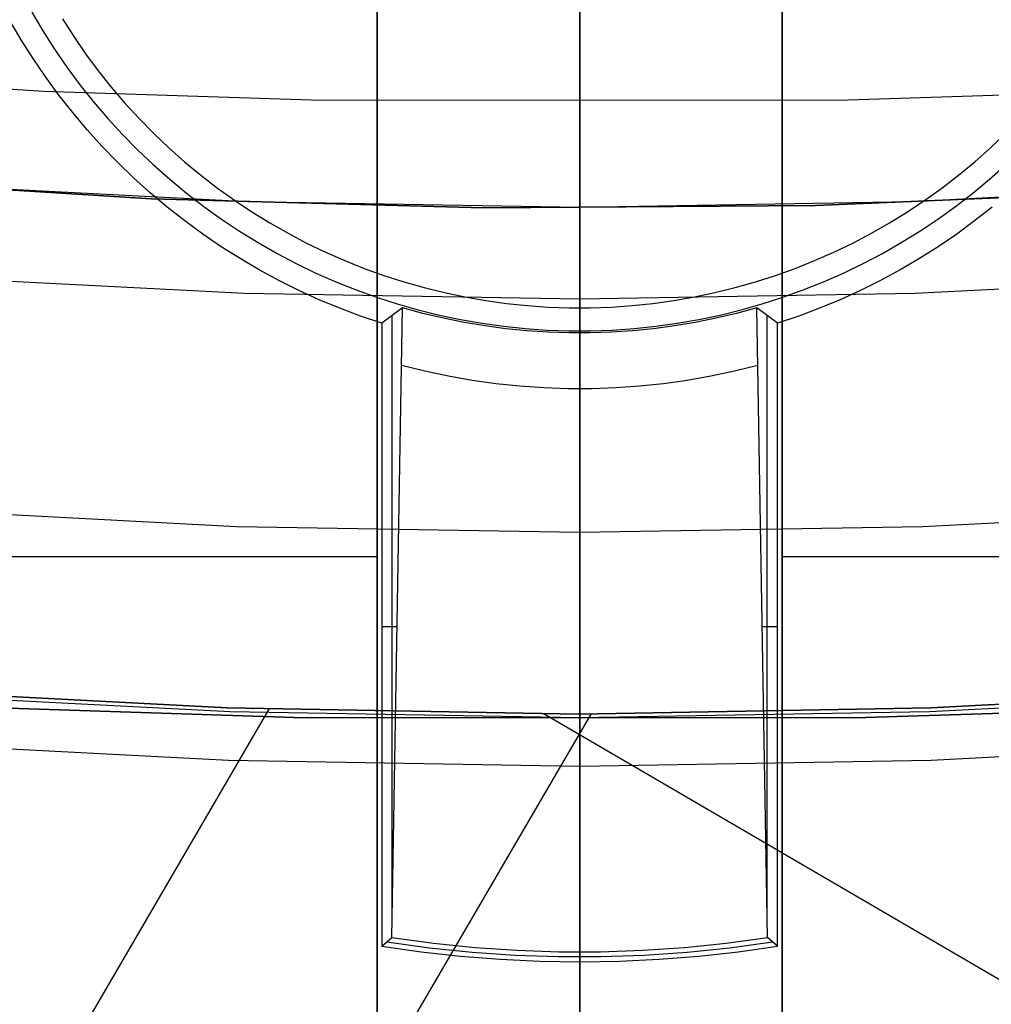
# Model space of a CAD drawing. Header units: millimetres. Extents: x 9001 to 10165, y -167 to 850.
# Tile 76 of 216: x 9579.01 to 9583.8, y 431.42 to 436.28. Entities that reach past the tile are written whole.
import ezdxf

# ---------------------------------------------------------------- set-up
doc = ezdxf.new("R2010")
doc.units = ezdxf.units.MM
for name, color, linetype in [('1', 7, 'Continuous'), ('COLOR EXT', 7, 'Continuous'), ('luz', 7, 'Continuous'), ('PLASTICO NEGRO', 7, 'Continuous')]:
    doc.layers.add(name, color=color, linetype=linetype)

msp = doc.modelspace()

# ---------------------------------------------------------------- linework, layer by layer
at = {"layer": '1', "color": 250, "true_color": 0x111111}
for p, q in [((9581.7702, 465.6803, 228.5255), (9581.7702, 435.3505, 228.5255)), ((9581.7702, 455.6956, 45.7922), (9581.7702, 414.854, 45.7922)), ((9581.7702, 435.9461, 227.0529), (9581.7702, 437.0625, 226.4846)), ((9581.7702, 436.8589, 89.1312), (9581.7702, 435.8786, 89.1312)), ((9579.1226, 435.9228, 89.1312), (9577.8039, 436.0062, 89.1312)), ((9580.445, 435.8801, 89.1312), (9579.1226, 435.9228, 89.1312)), ((9581.7702, 434.8501, 227.6597), (9581.7702, 435.9461, 227.0529)), ((9584.4179, 435.9228, 89.1312), (9583.0955, 435.8801, 89.1312)), ((9581.7702, 435.8786, 89.1312), (9580.445, 435.8801, 89.1312)), ((9583.0955, 435.8801, 89.1312), (9581.7702, 435.8786, 89.1312)), ((9581.7702, 435.8786, 89.1312), (9581.7702, 435.7746, 89.1295)), ((9581.7702, 435.7746, 89.1295), (9581.7702, 435.6707, 89.1241)), ((9581.7702, 435.6707, 89.1241), (9581.7702, 435.567, 89.1153)), ((9581.7702, 435.567, 89.1153), (9581.7702, 435.4638, 89.1029)), ((9580.1309, 435.3788, 228.5255), (9578.4935, 435.4637, 228.5255)), ((9581.7702, 435.4638, 89.1029), (9581.7702, 435.361, 89.087)), ((9585.047, 435.4637, 228.5255), (9583.4096, 435.3788, 228.5255)), ((9581.7702, 435.3505, 228.5255), (9580.1309, 435.3788, 228.5255)), ((9583.4096, 435.3788, 228.5255), (9581.7702, 435.3505, 228.5255)), ((9581.7702, 435.361, 89.087), (9581.7702, 435.2588, 89.0675)), ((9581.7702, 434.3062, 229.1521), (9581.7702, 435.3505, 228.5255)), ((9581.7702, 435.2588, 89.0675), (9581.7702, 435.1573, 89.0446)), ((9581.7702, 435.1573, 89.0446), (9581.7702, 435.0567, 89.0183)), ((9581.7702, 435.0567, 89.0183), (9581.7702, 434.9571, 88.9885)), ((9581.7702, 434.9571, 88.9885), (9581.7702, 434.8585, 88.9554)), ((9581.7702, 434.8585, 88.9554), (9581.7702, 434.7611, 88.9189)), ((9581.7702, 433.776, 228.3042), (9581.7702, 434.8501, 227.6597)), ((9581.7702, 434.7611, 88.9189), (9581.7702, 434.665, 88.8791)), ((9581.7702, 434.665, 88.8791), (9581.7702, 434.5703, 88.836)), ((9581.7702, 434.5703, 88.836), (9581.7702, 434.4772, 88.7897)), ((9581.7702, 434.4772, 88.7897), (9581.7702, 434.3856, 88.7403)), ((9581.7702, 434.3856, 88.7403), (9581.7702, 434.2959, 88.6878)), ((9581.7702, 433.2844, 229.8147), (9581.7702, 434.3062, 229.1521)), ((9581.7702, 434.2959, 88.6878), (9581.7702, 434.2079, 88.6322)), ((9581.7702, 434.2079, 88.6322), (9581.7702, 434.1219, 88.5737)), ((9581.7702, 434.1219, 88.5737), (9581.7702, 434.038, 88.5123)), ((9581.7702, 434.038, 88.5123), (9581.7702, 433.9562, 88.448)), ((9581.7702, 433.9562, 88.448), (9581.7702, 433.8766, 88.381)), ((9581.7702, 433.8766, 88.381), (9581.7702, 433.7994, 88.3113)), ((9581.7702, 433.7994, 88.3113), (9581.7702, 433.7246, 88.2391)), ((9581.7702, 432.7249, 228.9858), (9581.7702, 433.776, 228.3042)), ((9581.7702, 433.7246, 88.2391), (9581.7702, 433.6524, 88.1643)), ((9581.7702, 433.6524, 88.1643), (9581.7702, 433.5827, 88.0871)), ((9581.7702, 433.5827, 88.0871), (9581.7702, 433.5157, 88.0075)), ((9581.7702, 433.5157, 88.0075), (9581.7702, 433.4514, 87.9257)), ((9581.7702, 433.4514, 87.9257), (9581.7702, 433.39, 87.8418)), ((9581.7702, 433.39, 87.8418), (9581.7702, 433.3315, 87.7558)), ((9581.7702, 433.3315, 87.7558), (9581.7702, 433.2759, 87.6679)), ((9581.7702, 432.2862, 230.5124), (9581.7702, 433.2844, 229.8147)), ((9581.7702, 433.2759, 87.6679), (9581.7702, 433.2234, 87.5781)), ((9581.7702, 433.2234, 87.5781), (9581.7702, 433.174, 87.4866)), ((9581.7702, 433.174, 87.4866), (9581.7702, 433.1277, 87.3934)), ((9581.7702, 433.1277, 87.3934), (9581.7702, 433.0846, 87.2987)), ((9581.7702, 433.0846, 87.2987), (9581.7702, 433.0448, 87.2026)), ((9581.7702, 433.0448, 87.2026), (9581.7702, 433.0083, 87.1052)), ((9581.7702, 433.0083, 87.1052), (9581.7702, 432.9752, 87.0066)), ((9580.044, 432.8623, 75.1615), (9578.3197, 432.9516, 75.1615)), ((9581.7702, 432.9752, 87.0066), (9581.7702, 432.9454, 86.907)), ((9581.7702, 432.9454, 86.907), (9581.7702, 432.9191, 86.8064)), ((9585.2207, 432.9516, 75.1615), (9583.4965, 432.8623, 75.1615)), ((9581.7702, 432.9191, 86.8064), (9581.7702, 432.8962, 86.7049)), ((9581.7702, 432.8962, 86.7049), (9581.7702, 432.8767, 86.6027)), ((9578.9508, 432.8796, 64.2379), (9580.359, 432.8341, 64.2379)), ((9580.359, 432.8341, 86.0852), (9578.9508, 432.8796, 86.0852)), ((9581.7702, 432.8325, 75.1615), (9580.044, 432.8623, 75.1615)), ((9581.7702, 432.8767, 86.6027), (9581.7702, 432.8608, 86.4999)), ((9583.4965, 432.8623, 75.1615), (9581.7702, 432.8325, 75.1615)), ((9581.7702, 432.8608, 86.4999), (9581.7702, 432.8484, 86.3967)), ((9581.7702, 432.8484, 86.3967), (9581.7702, 432.8396, 86.293)), ((9583.1815, 432.8341, 64.2379), (9584.5896, 432.8796, 64.2379)), ((9584.5896, 432.8796, 86.0852), (9583.1815, 432.8341, 86.0852)), ((9580.359, 432.8341, 64.2379), (9581.7702, 432.8325, 64.2379)), ((9581.7702, 432.8325, 86.0852), (9580.359, 432.8341, 86.0852)), ((9581.7702, 432.8396, 86.293), (9581.7702, 432.8342, 86.1891)), ((9581.7702, 432.8342, 86.1891), (9581.7702, 432.8325, 86.0852)), ((9581.7702, 432.8325, 64.2379), (9583.1815, 432.8341, 64.2379)), ((9583.1815, 432.8341, 86.0852), (9581.7702, 432.8325, 86.0852)), ((9581.7702, 432.8325, 64.2379), (9581.7702, 432.8325, 86.0852)), ((9581.7702, 432.8306, 64.1307), (9581.7702, 432.8325, 64.2379)), ((9581.7702, 432.8251, 64.0237), (9581.7702, 432.8306, 64.1307)), ((9581.7702, 432.816, 63.917), (9581.7702, 432.8251, 64.0237)), ((9581.7702, 432.8032, 63.8106), (9581.7702, 432.816, 63.917)), ((9581.7702, 432.7868, 63.7047), (9581.7702, 432.8032, 63.8106)), ((9581.7702, 432.7668, 63.5995), (9581.7702, 432.7868, 63.7047)), ((9581.7702, 432.7432, 63.4949), (9581.7702, 432.7668, 63.5995)), ((9581.7702, 432.7161, 63.3913), (9581.7702, 432.7432, 63.4949)), ((9581.7702, 431.6982, 229.7035), (9581.7702, 432.7249, 228.9858)), ((9581.7702, 432.6854, 63.2886), (9581.7702, 432.7161, 63.3913)), ((9581.7702, 432.6513, 63.1871), (9581.7702, 432.6854, 63.2886)), ((9581.7702, 432.6137, 63.0867), (9581.7702, 432.6513, 63.1871)), ((9581.7702, 432.5727, 62.9877), (9581.7702, 432.6137, 63.0867)), ((9581.7702, 432.5283, 62.8902), (9581.7702, 432.5727, 62.9877)), ((9581.7702, 432.4807, 62.7942), (9581.7702, 432.5283, 62.8902)), ((9581.7702, 432.4297, 62.7), (9581.7702, 432.4807, 62.7942)), ((9581.7702, 432.3756, 62.6075), (9581.7702, 432.4297, 62.7)), ((9581.7702, 432.3184, 62.5169), (9581.7702, 432.3756, 62.6075)), ((9581.7702, 432.2581, 62.4283), (9581.7702, 432.3184, 62.5169)), ((9581.7702, 431.3129, 231.2445), (9581.7702, 432.2862, 230.5124)), ((9581.7702, 432.1949, 62.3419), (9581.7702, 432.2581, 62.4283)), ((9581.7702, 432.1287, 62.2576), (9581.7702, 432.1949, 62.3419)), ((9581.7702, 432.0596, 62.1756), (9581.7702, 432.1287, 62.2576)), ((9581.7702, 431.9879, 62.0961), (9581.7702, 432.0596, 62.1756)), ((9581.7702, 431.9134, 62.0191), (9581.7702, 431.9879, 62.0961)), ((9581.7702, 431.8364, 61.9446), (9581.7702, 431.9134, 62.0191)), ((9581.7702, 431.7568, 61.8728), (9581.7702, 431.8364, 61.9446)), ((9581.7702, 431.6749, 61.8038), (9581.7702, 431.7568, 61.8728)), ((9581.7702, 430.6971, 230.4566), (9581.7702, 431.6982, 229.7035)), ((9581.7702, 431.5906, 61.7376), (9581.7702, 431.6749, 61.8038)), ((9581.7702, 431.5041, 61.6743), (9581.7702, 431.5906, 61.7376)), ((9581.7702, 431.4156, 61.614), (9581.7702, 431.5041, 61.6743))]:
    msp.add_line(p, q, dxfattribs=at)
at = {"layer": '1', "color": 29, "true_color": 0x4d342b}
for p, q in [((9578.2939, 432.9721, 70.5621), (9580.0292, 432.8814, 70.5621)), ((9580.0292, 432.8814, 76.062), (9578.2939, 432.9721, 76.062)), ((9578.2939, 432.9721, 34.4621), (9580.0292, 432.8814, 34.4621)), ((9580.0292, 432.8814, 42.4621), (9578.2939, 432.9721, 42.4621)), ((9580.0292, 432.8814, 73.3121), (9578.2939, 432.9721, 73.3121)), ((9580.0292, 432.8814, 38.4621), (9578.2939, 432.9721, 38.4621)), ((9583.504, 432.8812, 70.5621), (9585.2392, 432.9716, 70.5621)), ((9585.2392, 432.9716, 76.062), (9583.504, 432.8812, 76.062)), ((9583.504, 432.8812, 34.4621), (9585.2392, 432.9716, 34.4621)), ((9585.2392, 432.9716, 42.4621), (9583.504, 432.8812, 42.4621)), ((9585.2392, 432.9716, 73.3121), (9583.504, 432.8812, 73.3121)), ((9585.2392, 432.9716, 38.4621), (9583.504, 432.8812, 38.4621)), ((9581.8259, 432.8511, 34.4621), (9567.9833, 409.1243, 34.4621)), ((9580.2354, 432.8746, 42.4621), (9569.4811, 414.4413, 42.4621)), ((9580.0292, 432.8814, 70.5621), (9581.7666, 432.8511, 70.5621)), ((9581.7666, 432.8511, 76.062), (9580.0292, 432.8814, 76.062)), ((9580.0292, 432.8814, 34.4621), (9581.7666, 432.8511, 34.4621)), ((9581.7666, 432.8511, 42.4621), (9580.0292, 432.8814, 42.4621)), ((9581.7666, 432.8511, 73.3121), (9580.0292, 432.8814, 73.3121)), ((9581.7666, 432.8511, 38.4621), (9580.0292, 432.8814, 38.4621)), ((9581.5952, 432.8514, 34.4621), (9612.8769, 414.6012, 34.4621)), ((9581.7666, 432.8511, 70.5621), (9583.504, 432.8812, 70.5621)), ((9583.504, 432.8812, 76.062), (9581.7666, 432.8511, 76.062)), ((9581.7666, 432.8511, 34.4621), (9583.504, 432.8812, 34.4621)), ((9583.504, 432.8812, 42.4621), (9581.7666, 432.8511, 42.4621)), ((9583.504, 432.8812, 73.3121), (9581.7666, 432.8511, 73.3121)), ((9583.504, 432.8812, 38.4621), (9581.7666, 432.8511, 38.4621))]:
    msp.add_line(p, q, dxfattribs=at)
at = {"layer": 'COLOR EXT', "color": 30, "true_color": 0xff8d00}
for p, q in [((9580.7702, 409.853, 21.2621), (9580.7702, 447.8695, 21.2621)), ((9580.7702, 447.8695, 25.2621), (9580.7702, 409.853, 25.2621)), ((9580.7702, 409.853, 23.2621), (9580.7702, 447.8695, 23.2621)), ((9581.7702, 409.8462, 25.2621), (9581.7702, 447.8552, 25.2621)), ((9582.7702, 447.8695, 21.2621), (9582.7702, 409.853, 21.2621)), ((9582.7702, 409.853, 25.2621), (9582.7702, 447.8695, 25.2621)), ((9582.7702, 447.8695, 23.2621), (9582.7702, 409.853, 23.2621)), ((9579.065, 436.314, 12.6621), (9579.1198, 436.2216, 12.6621)), ((9581.7702, 434.8552, 6.1621), (9581.7702, 436.3052, 6.1621)), ((9579.0133, 436.1782, 19.1621), (9578.9577, 436.2733, 19.1621)), ((9579.2164, 436.2811, 6.1621), (9579.2722, 436.1939, 6.1621)), ((9579.1198, 436.2216, 12.6621), (9579.1778, 436.1311, 12.6621)), ((9579.2722, 436.1939, 6.1621), (9579.3311, 436.1087, 6.1621)), ((9579.0721, 436.0851, 19.1621), (9579.0133, 436.1782, 19.1621)), ((9579.1778, 436.1311, 12.6621), (9579.2388, 436.0426, 12.6621)), ((9579.3311, 436.1087, 6.1621), (9579.3928, 436.0255, 6.1621)), ((9579.1341, 435.9941, 19.1621), (9579.0721, 436.0851, 19.1621)), ((9579.2388, 436.0426, 12.6621), (9579.3029, 435.9563, 12.6621)), ((9579.3928, 436.0255, 6.1621), (9579.4574, 435.9446, 6.1621)), ((9579.1992, 435.9052, 19.1621), (9579.1341, 435.9941, 19.1621)), ((9579.3029, 435.9563, 12.6621), (9579.3699, 435.8723, 12.6621)), ((9579.2672, 435.8186, 19.1621), (9579.1992, 435.9052, 19.1621)), ((9579.4574, 435.9446, 6.1621), (9579.5247, 435.8659, 6.1621)), ((9579.3699, 435.8723, 12.6621), (9579.4398, 435.7906, 12.6621)), ((9579.5247, 435.8659, 6.1621), (9579.5947, 435.7895, 6.1621)), ((9579.3381, 435.7344, 19.1621), (9579.2672, 435.8186, 19.1621)), ((9579.4398, 435.7906, 12.6621), (9579.5124, 435.7114, 12.6621)), ((9579.5947, 435.7895, 6.1621), (9579.6673, 435.7157, 6.1621)), ((9579.4119, 435.6526, 19.1621), (9579.3381, 435.7344, 19.1621)), ((9579.5124, 435.7114, 12.6621), (9579.5878, 435.6348, 12.6621)), ((9579.6673, 435.7157, 6.1621), (9579.7424, 435.6444, 6.1621)), ((9583.7981, 435.6444, 6.1621), (9583.8732, 435.7157, 6.1621)), ((9579.4885, 435.5735, 19.1621), (9579.4119, 435.6526, 19.1621)), ((9579.5878, 435.6348, 12.6621), (9579.6657, 435.5608, 12.6621)), ((9579.7424, 435.6444, 6.1621), (9579.8199, 435.5757, 6.1621)), ((9583.7206, 435.5757, 6.1621), (9583.7981, 435.6444, 6.1621)), ((9579.5677, 435.4969, 19.1621), (9579.4885, 435.5735, 19.1621)), ((9579.8199, 435.5757, 6.1621), (9579.8998, 435.5097, 6.1621)), ((9583.6407, 435.5097, 6.1621), (9583.7206, 435.5757, 6.1621)), ((9579.6657, 435.5608, 12.6621), (9579.7462, 435.4895, 12.6621)), ((9583.7943, 435.4895, 12.6621), (9583.8748, 435.5608, 12.6621)), ((9579.6494, 435.4231, 19.1621), (9579.5677, 435.4969, 19.1621)), ((9579.7462, 435.4895, 12.6621), (9579.829, 435.421, 12.6621)), ((9579.8998, 435.5097, 6.1621), (9579.9818, 435.4466, 6.1621)), ((9583.5586, 435.4466, 6.1621), (9583.6407, 435.5097, 6.1621)), ((9583.7115, 435.421, 12.6621), (9583.7943, 435.4895, 12.6621)), ((9579.7336, 435.3522, 19.1621), (9579.6494, 435.4231, 19.1621)), ((9579.829, 435.421, 12.6621), (9579.9142, 435.3555, 12.6621)), ((9579.9818, 435.4466, 6.1621), (9580.066, 435.3863, 6.1621)), ((9583.4744, 435.3863, 6.1621), (9583.5586, 435.4466, 6.1621)), ((9583.6263, 435.3555, 12.6621), (9583.7115, 435.421, 12.6621)), ((9580.066, 435.3863, 6.1621), (9580.1523, 435.3289, 6.1621)), ((9583.3882, 435.3289, 6.1621), (9583.4744, 435.3863, 6.1621)), ((9579.8202, 435.2841, 19.1621), (9579.7336, 435.3522, 19.1621)), ((9579.9142, 435.3555, 12.6621), (9580.0016, 435.2929, 12.6621)), ((9580.1523, 435.3289, 6.1621), (9580.2404, 435.2746, 6.1621)), ((9583.3, 435.2746, 6.1621), (9583.3882, 435.3289, 6.1621)), ((9583.5389, 435.2929, 12.6621), (9583.6263, 435.3555, 12.6621)), ((9583.8068, 435.3522, 19.1621), (9583.7202, 435.2841, 19.1621)), ((9579.9091, 435.2191, 19.1621), (9579.8202, 435.2841, 19.1621)), ((9580.0016, 435.2929, 12.6621), (9580.0911, 435.2334, 12.6621)), ((9580.2404, 435.2746, 6.1621), (9580.3304, 435.2233, 6.1621)), ((9583.2101, 435.2233, 6.1621), (9583.3, 435.2746, 6.1621)), ((9583.4494, 435.2334, 12.6621), (9583.5389, 435.2929, 12.6621)), ((9583.7202, 435.2841, 19.1621), (9583.6314, 435.2191, 19.1621)), ((9580.0911, 435.2334, 12.6621), (9580.1826, 435.177, 12.6621)), ((9580.3304, 435.2233, 6.1621), (9580.4221, 435.1752, 6.1621)), ((9583.1184, 435.1752, 6.1621), (9583.2101, 435.2233, 6.1621)), ((9583.3579, 435.177, 12.6621), (9583.4494, 435.2334, 12.6621)), ((9580.0002, 435.1571, 19.1621), (9579.9091, 435.2191, 19.1621)), ((9580.1826, 435.177, 12.6621), (9580.276, 435.1238, 12.6621)), ((9580.4221, 435.1752, 6.1621), (9580.5154, 435.1303, 6.1621)), ((9583.025, 435.1303, 6.1621), (9583.1184, 435.1752, 6.1621)), ((9583.2645, 435.1238, 12.6621), (9583.3579, 435.177, 12.6621)), ((9583.6314, 435.2191, 19.1621), (9583.5403, 435.1571, 19.1621)), ((9580.0933, 435.0983, 19.1621), (9580.0002, 435.1571, 19.1621)), ((9580.5154, 435.1303, 6.1621), (9580.6102, 435.0886, 6.1621)), ((9582.9302, 435.0886, 6.1621), (9583.025, 435.1303, 6.1621)), ((9583.5403, 435.1571, 19.1621), (9583.4472, 435.0983, 19.1621)), ((9580.1883, 435.0427, 19.1621), (9580.0933, 435.0983, 19.1621)), ((9580.276, 435.1238, 12.6621), (9580.3711, 435.0738, 12.6621)), ((9580.6102, 435.0886, 6.1621), (9580.7064, 435.0502, 6.1621)), ((9582.8341, 435.0502, 6.1621), (9582.9302, 435.0886, 6.1621)), ((9583.1693, 435.0738, 12.6621), (9583.2645, 435.1238, 12.6621)), ((9583.4472, 435.0983, 19.1621), (9583.3522, 435.0427, 19.1621)), ((9580.2852, 434.9903, 19.1621), (9580.1883, 435.0427, 19.1621)), ((9580.3711, 435.0738, 12.6621), (9580.468, 435.0272, 12.6621)), ((9580.7064, 435.0502, 6.1621), (9580.8039, 435.0151, 6.1621)), ((9582.7366, 435.0151, 6.1621), (9582.8341, 435.0502, 6.1621)), ((9583.0725, 435.0272, 12.6621), (9583.1693, 435.0738, 12.6621)), ((9583.3522, 435.0427, 19.1621), (9583.2553, 434.9903, 19.1621)), ((9580.3838, 434.9413, 19.1621), (9580.2852, 434.9903, 19.1621)), ((9580.468, 435.0272, 12.6621), (9580.5664, 434.9839, 12.6621)), ((9580.5664, 434.9839, 12.6621), (9580.6662, 434.9441, 12.6621)), ((9580.8039, 435.0151, 6.1621), (9580.9025, 434.9835, 6.1621)), ((9580.9025, 434.9835, 6.1621), (9581.0021, 434.9552, 6.1621)), ((9582.5384, 434.9552, 6.1621), (9582.638, 434.9835, 6.1621)), ((9582.638, 434.9835, 6.1621), (9582.7366, 435.0151, 6.1621)), ((9582.8743, 434.9441, 12.6621), (9582.9741, 434.9839, 12.6621)), ((9582.9741, 434.9839, 12.6621), (9583.0725, 435.0272, 12.6621)), ((9583.2553, 434.9903, 19.1621), (9583.1566, 434.9413, 19.1621)), ((9580.4841, 434.8957, 19.1621), (9580.3838, 434.9413, 19.1621)), ((9580.6662, 434.9441, 12.6621), (9580.7673, 434.9077, 12.6621)), ((9581.0021, 434.9552, 6.1621), (9581.1027, 434.9304, 6.1621)), ((9581.1027, 434.9304, 6.1621), (9581.204, 434.9091, 6.1621)), ((9582.3365, 434.9091, 6.1621), (9582.4378, 434.9304, 6.1621)), ((9582.4378, 434.9304, 6.1621), (9582.5384, 434.9552, 6.1621)), ((9582.7732, 434.9077, 12.6621), (9582.8743, 434.9441, 12.6621)), ((9583.1566, 434.9413, 19.1621), (9583.0564, 434.8957, 19.1621)), ((9580.5858, 434.8535, 19.1621), (9580.4841, 434.8957, 19.1621)), ((9580.7673, 434.9077, 12.6621), (9580.8697, 434.8749, 12.6621)), ((9581.204, 434.9091, 6.1621), (9581.3061, 434.8914, 6.1621)), ((9581.3061, 434.8914, 6.1621), (9581.4086, 434.8771, 6.1621)), ((9582.1319, 434.8771, 6.1621), (9582.2344, 434.8914, 6.1621)), ((9582.2344, 434.8914, 6.1621), (9582.3365, 434.9091, 6.1621)), ((9582.6708, 434.8749, 12.6621), (9582.7732, 434.9077, 12.6621)), ((9583.0564, 434.8957, 19.1621), (9582.9547, 434.8535, 19.1621)), ((9580.6889, 434.8149, 19.1621), (9580.5858, 434.8535, 19.1621)), ((9580.8959, 434.8557, 13.2865), (9580.7933, 434.7797, 19.1621)), ((9580.8426, 431.7476, 16.3398), (9580.8959, 434.8557, 13.2865)), ((9580.8697, 434.8749, 12.6621), (9580.9731, 434.8456, 12.6621)), ((9580.9964, 434.8282, 13.2865), (9580.8959, 434.8557, 13.2865)), ((9580.9731, 434.8456, 12.6621), (9581.0774, 434.8198, 12.6621)), ((9581.4086, 434.8771, 6.1621), (9581.5116, 434.8664, 6.1621)), ((9581.5116, 434.8664, 6.1621), (9581.615, 434.8593, 6.1621)), ((9581.615, 434.8593, 6.1621), (9581.7185, 434.8557, 6.1621)), ((9581.7185, 434.8557, 6.1621), (9581.822, 434.8557, 6.1621)), ((9581.7702, 434.8552, 6.1621), (9581.7702, 434.7309, 13.2865)), ((9581.822, 434.8557, 6.1621), (9581.9255, 434.8593, 6.1621)), ((9581.9255, 434.8593, 6.1621), (9582.0288, 434.8664, 6.1621)), ((9582.0288, 434.8664, 6.1621), (9582.1319, 434.8771, 6.1621)), ((9582.4631, 434.8198, 12.6621), (9582.5674, 434.8456, 12.6621)), ((9582.6446, 434.8557, 13.2865), (9582.544, 434.8282, 13.2865)), ((9582.5674, 434.8456, 12.6621), (9582.6708, 434.8749, 12.6621)), ((9582.6979, 431.7476, 16.3398), (9582.6446, 434.8557, 13.2865)), ((9582.7472, 434.7797, 19.1621), (9582.6446, 434.8557, 13.2865)), ((9582.9547, 434.8535, 19.1621), (9582.8515, 434.8149, 19.1621)), ((9580.7933, 434.7797, 19.1621), (9580.6889, 434.8149, 19.1621)), ((9580.8446, 431.8641, 16.2243), (9580.8446, 434.8175, 16.2243)), ((9581.0979, 434.8041, 13.2865), (9580.9964, 434.8282, 13.2865)), ((9581.0774, 434.8198, 12.6621), (9581.1826, 434.7977, 12.6621)), ((9581.2, 434.7833, 13.2865), (9581.0979, 434.8041, 13.2865)), ((9581.1826, 434.7977, 12.6621), (9581.2885, 434.7793, 12.6621)), ((9582.252, 434.7793, 12.6621), (9582.3579, 434.7977, 12.6621)), ((9582.4426, 434.8041, 13.2865), (9582.3404, 434.7833, 13.2865)), ((9582.3579, 434.7977, 12.6621), (9582.4631, 434.8198, 12.6621)), ((9582.544, 434.8282, 13.2865), (9582.4426, 434.8041, 13.2865)), ((9582.6959, 431.8641, 16.2243), (9582.6959, 434.8175, 16.2243)), ((9582.8515, 434.8149, 19.1621), (9582.7472, 434.7797, 19.1621)), ((9580.7933, 434.7797, 19.1621), (9580.7933, 431.7054, 19.1621)), ((9581.3028, 434.766, 13.2865), (9581.2, 434.7833, 13.2865)), ((9581.2885, 434.7793, 12.6621), (9581.395, 434.7645, 12.6621)), ((9581.4062, 434.7522, 13.2865), (9581.3028, 434.766, 13.2865)), ((9581.395, 434.7645, 12.6621), (9581.5019, 434.7534, 12.6621)), ((9581.5099, 434.7417, 13.2865), (9581.4062, 434.7522, 13.2865)), ((9581.5019, 434.7534, 12.6621), (9581.6091, 434.7459, 12.6621)), ((9581.6139, 434.7348, 13.2865), (9581.5099, 434.7417, 13.2865)), ((9581.6091, 434.7459, 12.6621), (9581.7165, 434.7422, 12.6621)), ((9581.7165, 434.7422, 12.6621), (9581.824, 434.7422, 12.6621)), ((9581.824, 434.7422, 12.6621), (9581.9314, 434.7459, 12.6621)), ((9582.0306, 434.7417, 13.2865), (9581.9266, 434.7348, 13.2865)), ((9581.9314, 434.7459, 12.6621), (9582.0386, 434.7534, 12.6621)), ((9582.1343, 434.7522, 13.2865), (9582.0306, 434.7417, 13.2865)), ((9582.0386, 434.7534, 12.6621), (9582.1455, 434.7645, 12.6621)), ((9582.2376, 434.766, 13.2865), (9582.1343, 434.7522, 13.2865)), ((9582.1455, 434.7645, 12.6621), (9582.252, 434.7793, 12.6621)), ((9582.3404, 434.7833, 13.2865), (9582.2376, 434.766, 13.2865)), ((9582.7472, 431.7054, 19.1621), (9582.7472, 434.7797, 19.1621)), ((9581.7181, 434.7313, 13.2865), (9581.6139, 434.7348, 13.2865)), ((9581.8224, 434.7313, 13.2865), (9581.7181, 434.7313, 13.2865)), ((9581.7702, 434.7309, 13.2865), (9581.7702, 431.6776, 16.3398)), ((9581.9266, 434.7348, 13.2865), (9581.8224, 434.7313, 13.2865)), ((9580.8911, 434.5732, 13.5599), (9581.0062, 434.5445, 13.5599)), ((9581.0062, 434.5445, 13.5599), (9581.1221, 434.5198, 13.5599)), ((9582.4183, 434.5198, 13.5599), (9582.5343, 434.5445, 13.5599)), ((9582.5343, 434.5445, 13.5599), (9582.6493, 434.5732, 13.5599)), ((9581.1221, 434.5198, 13.5599), (9581.2389, 434.4993, 13.5599)), ((9581.2389, 434.4993, 13.5599), (9581.3563, 434.4828, 13.5599)), ((9582.1842, 434.4828, 13.5599), (9582.3016, 434.4993, 13.5599)), ((9582.3016, 434.4993, 13.5599), (9582.4183, 434.5198, 13.5599)), ((9581.3563, 434.4828, 13.5599), (9581.4742, 434.4704, 13.5599)), ((9581.4742, 434.4704, 13.5599), (9581.5925, 434.4621, 13.5599)), ((9581.5925, 434.4621, 13.5599), (9581.711, 434.458, 13.5599)), ((9581.711, 434.458, 13.5599), (9581.8295, 434.458, 13.5599)), ((9581.8295, 434.458, 13.5599), (9581.948, 434.4621, 13.5599)), ((9581.948, 434.4621, 13.5599), (9582.0663, 434.4704, 13.5599)), ((9582.0663, 434.4704, 13.5599), (9582.1842, 434.4828, 13.5599)), ((9533.9673, 433.6291, 21.2621), (9580.7702, 433.6291, 21.2621)), ((9582.7702, 433.6291, 21.2621), (9629.5731, 433.6291, 21.2621)), ((9580.8691, 433.2806, 14.8235), (9580.7933, 433.2806, 19.1621)), ((9582.7472, 433.2806, 19.1621), (9582.6714, 433.2806, 14.8235)), ((9580.7933, 431.7054, 19.1621), (9580.8426, 431.7476, 16.3398)), ((9580.818, 431.7265, 17.7509), (9581.0284, 431.6975, 17.7509)), ((9580.8426, 431.7476, 16.3398), (9581.0477, 431.72, 16.3398)), ((9582.4928, 431.72, 16.3398), (9582.6979, 431.7476, 16.3398)), ((9582.5121, 431.6975, 17.7509), (9582.7225, 431.7265, 17.7509)), ((9582.7472, 431.7054, 19.1621), (9582.6979, 431.7476, 16.3398)), ((9580.7933, 431.7054, 19.1621), (9580.9875, 431.6777, 19.1621)), ((9580.9875, 431.6777, 19.1621), (9581.1825, 431.6561, 19.1621)), ((9581.0284, 431.6975, 17.7509), (9581.2397, 431.6757, 17.7509)), ((9581.0477, 431.72, 16.3398), (9581.2535, 431.6992, 16.3398)), ((9581.2397, 431.6757, 17.7509), (9581.4517, 431.6611, 17.7509)), ((9581.2535, 431.6992, 16.3398), (9581.46, 431.6854, 16.3398)), ((9581.46, 431.6854, 16.3398), (9581.6668, 431.6784, 16.3398)), ((9581.6668, 431.6784, 16.3398), (9581.8737, 431.6784, 16.3398)), ((9581.7702, 431.6776, 16.3398), (9581.7702, 431.6283, 19.1621)), ((9581.8737, 431.6784, 16.3398), (9582.0805, 431.6854, 16.3398)), ((9582.0805, 431.6854, 16.3398), (9582.287, 431.6992, 16.3398)), ((9582.0888, 431.6611, 17.7509), (9582.3007, 431.6757, 17.7509)), ((9582.287, 431.6992, 16.3398), (9582.4928, 431.72, 16.3398)), ((9582.3007, 431.6757, 17.7509), (9582.5121, 431.6975, 17.7509)), ((9582.3579, 431.6561, 19.1621), (9582.5529, 431.6777, 19.1621)), ((9582.5529, 431.6777, 19.1621), (9582.7472, 431.7054, 19.1621)), ((9581.1825, 431.6561, 19.1621), (9581.3781, 431.6407, 19.1621)), ((9581.3781, 431.6407, 19.1621), (9581.5741, 431.6314, 19.1621)), ((9581.4517, 431.6611, 17.7509), (9581.664, 431.6539, 17.7509)), ((9581.5741, 431.6314, 19.1621), (9581.7702, 431.6283, 19.1621)), ((9581.664, 431.6539, 17.7509), (9581.8765, 431.6539, 17.7509)), ((9581.7702, 431.6283, 19.1621), (9581.9664, 431.6314, 19.1621)), ((9581.7702, 418.5613, 19.1621), (9581.7702, 431.6283, 19.1621)), ((9581.8765, 431.6539, 17.7509), (9582.0888, 431.6611, 17.7509)), ((9581.9664, 431.6314, 19.1621), (9582.1624, 431.6407, 19.1621)), ((9582.1624, 431.6407, 19.1621), (9582.3579, 431.6561, 19.1621))]:
    msp.add_line(p, q, dxfattribs=at)
at = {"layer": 'luz', "color": 7, "true_color": 0xffffff}
for p, q in [((9581.7702, 437.4506, -18.7542), (9581.7702, 431.1208, -20.4322)), ((9581.7702, 436.3069, -25.214), (9581.7702, 436.2426, -25.2616)), ((9581.7702, 436.2426, -25.2616), (9581.7702, 436.1767, -25.3069)), ((9581.7702, 436.1767, -25.3069), (9581.7702, 436.1092, -25.3499)), ((9581.7702, 436.1092, -25.3499), (9581.7702, 436.0403, -25.3905)), ((9581.7702, 436.0403, -25.3905), (9581.7702, 435.97, -25.4287)), ((9581.7702, 435.97, -25.4287), (9581.7702, 435.8985, -25.4645)), ((9581.7702, 435.8985, -25.4645), (9581.7702, 435.8257, -25.4978)), ((9581.7702, 435.8257, -25.4978), (9581.7702, 435.7519, -25.5286)), ((9581.7702, 435.7519, -25.5286), (9581.7702, 435.677, -25.5567)), ((9581.7702, 435.677, -25.5567), (9581.7702, 435.6012, -25.5823)), ((9581.7702, 435.6012, -25.5823), (9581.7702, 435.5245, -25.6053)), ((9581.7702, 435.5245, -25.6053), (9581.7702, 435.4471, -25.6256)), ((9581.7702, 435.4471, -25.6256), (9581.7702, 435.3691, -25.6432)), ((9581.7702, 435.3691, -25.6432), (9581.7702, 435.2905, -25.658)), ((9581.7702, 435.2905, -25.658), (9581.7702, 435.2114, -25.6702)), ((9581.7702, 435.2114, -25.6702), (9581.7702, 435.132, -25.6796)), ((9581.7702, 435.132, -25.6796), (9581.7702, 435.0523, -25.6863)), ((9581.7702, 435.0523, -25.6863), (9581.7702, 434.9723, -25.6902)), ((9578.4623, 435.0133, -25.6914), (9580.1153, 434.9276, -25.6914)), ((9583.4252, 434.9276, -25.6914), (9585.0782, 435.0133, -25.6914)), ((9581.7702, 434.9723, -25.6902), (9581.7702, 434.8923, -25.6914)), ((9580.1153, 434.9276, -25.6914), (9581.7702, 434.8991, -25.6914)), ((9581.7702, 434.8991, -25.6914), (9583.4252, 434.9276, -25.6914)), ((9581.7702, 434.8923, -25.6914), (9581.7702, 434.8124, -25.6898)), ((9581.7702, 434.8124, -25.6898), (9581.7702, 434.7325, -25.6854)), ((9581.7702, 434.7325, -25.6854), (9581.7702, 434.6528, -25.6782)), ((9581.7702, 434.6528, -25.6782), (9581.7702, 434.5734, -25.6684)), ((9581.7702, 434.5734, -25.6684), (9581.7702, 434.4944, -25.6557)), ((9581.7702, 434.4944, -25.6557), (9581.7702, 434.4159, -25.6404)), ((9581.7702, 434.4159, -25.6404), (9581.7702, 434.3379, -25.6223)), ((9581.7702, 434.3379, -25.6223), (9581.7702, 434.2607, -25.6016)), ((9581.7702, 434.2607, -25.6016), (9581.7702, 434.1842, -25.5782)), ((9581.7702, 434.1842, -25.5782), (9581.7702, 434.1085, -25.5522)), ((9581.7702, 434.1085, -25.5522), (9581.7702, 434.0338, -25.5236)), ((9581.7702, 434.0338, -25.5236), (9581.7702, 433.9601, -25.4924)), ((9581.7702, 433.9601, -25.4924), (9581.7702, 433.8876, -25.4587)), ((9580.0755, 433.7754, -25.3838), (9578.3828, 433.8632, -25.3838)), ((9581.7702, 433.8876, -25.4587), (9581.7702, 433.8162, -25.4225)), ((9585.1577, 433.8632, -25.3838), (9583.465, 433.7754, -25.3838)), ((9581.7702, 433.8162, -25.4225), (9581.7702, 433.7462, -25.3838)), ((9581.7702, 433.7462, -25.3838), (9580.0755, 433.7754, -25.3838)), ((9583.465, 433.7754, -25.3838), (9581.7702, 433.7462, -25.3838)), ((9581.7702, 433.6761, -25.3452), (9581.7702, 433.7462, -25.3838)), ((9581.7702, 433.6048, -25.309), (9581.7702, 433.6761, -25.3452)), ((9581.7702, 433.5322, -25.2753), (9581.7702, 433.6048, -25.309)), ((9581.7702, 433.4585, -25.2441), (9581.7702, 433.5322, -25.2753)), ((9581.7702, 433.3838, -25.2155), (9581.7702, 433.4585, -25.2441)), ((9581.7702, 433.3082, -25.1895), (9581.7702, 433.3838, -25.2155)), ((9581.7702, 433.2317, -25.1661), (9581.7702, 433.3082, -25.1895)), ((9581.7702, 433.1544, -25.1453), (9581.7702, 433.2317, -25.1661)), ((9581.7702, 433.0765, -25.1273), (9581.7702, 433.1544, -25.1453)), ((9581.7702, 432.9979, -25.1119), (9581.7702, 433.0765, -25.1273)), ((9581.7702, 432.9189, -25.0993), (9581.7702, 432.9979, -25.1119)), ((9581.7702, 432.8396, -25.0894), (9581.7702, 432.9189, -25.0993)), ((9581.7702, 432.7599, -25.0823), (9581.7702, 432.8396, -25.0894)), ((9581.7702, 432.68, -25.0779), (9581.7702, 432.7599, -25.0823)), ((9578.3032, 432.713, -25.0763), (9580.0357, 432.6232, -25.0763)), ((9583.5048, 432.6232, -25.0763), (9585.2372, 432.713, -25.0763)), ((9581.7702, 432.6, -25.0763), (9581.7702, 432.68, -25.0779)), ((9580.0357, 432.6232, -25.0763), (9581.7702, 432.5933, -25.0763)), ((9581.7702, 432.5933, -25.0763), (9583.5048, 432.6232, -25.0763)), ((9581.7702, 432.52, -25.0775), (9581.7702, 432.6, -25.0763)), ((9581.7702, 432.4401, -25.0814), (9581.7702, 432.52, -25.0775)), ((9581.7702, 432.3604, -25.088), (9581.7702, 432.4401, -25.0814)), ((9581.7702, 432.2809, -25.0975), (9581.7702, 432.3604, -25.088)), ((9581.7702, 432.2019, -25.1096), (9581.7702, 432.2809, -25.0975)), ((9581.7702, 432.1232, -25.1245), (9581.7702, 432.2019, -25.1096)), ((9581.7702, 432.0452, -25.1421), (9581.7702, 432.1232, -25.1245)), ((9581.7702, 431.9678, -25.1624), (9581.7702, 432.0452, -25.1421)), ((9581.7702, 431.8912, -25.1853), (9581.7702, 431.9678, -25.1624)), ((9581.7702, 431.8154, -25.2109), (9581.7702, 431.8912, -25.1853)), ((9581.7702, 431.7405, -25.2391), (9581.7702, 431.8154, -25.2109)), ((9581.7702, 431.6666, -25.2699), (9581.7702, 431.7405, -25.2391)), ((9581.7702, 431.5939, -25.3032), (9581.7702, 431.6666, -25.2699)), ((9581.7702, 431.5223, -25.3389), (9581.7702, 431.5939, -25.3032)), ((9581.7702, 431.4521, -25.3772), (9581.7702, 431.5223, -25.3389)), ((9581.7702, 431.3831, -25.4178), (9581.7702, 431.4521, -25.3772))]:
    msp.add_line(p, q, dxfattribs=at)
at = {"layer": 'PLASTICO NEGRO', "color": 254, "true_color": 0xcad1ee}
for p, q in [((9578.019, 435.4945, 33.5621), (9579.6556, 435.3933, 33.5621)), ((9579.6556, 435.3933, 35.0621), (9578.019, 435.4945, 35.0621)), ((9578.019, 435.4945, 34.3121), (9579.6556, 435.3933, 34.3121)), ((9582.9345, 435.3604, 33.5621), (9584.5728, 435.4289, 33.5621)), ((9584.5728, 435.4289, 35.0621), (9582.9345, 435.3604, 35.0621)), ((9582.9345, 435.3604, 34.3121), (9584.5728, 435.4289, 34.3121)), ((9579.6556, 435.3933, 33.5621), (9581.2947, 435.3486, 33.5621)), ((9581.2947, 435.3486, 35.0621), (9579.6556, 435.3933, 35.0621)), ((9579.6556, 435.3933, 34.3121), (9581.2947, 435.3486, 34.3121)), ((9581.2947, 435.3486, 33.5621), (9582.9345, 435.3604, 33.5621)), ((9582.9345, 435.3604, 35.0621), (9581.2947, 435.3486, 35.0621)), ((9581.2947, 435.3486, 34.3121), (9582.9345, 435.3604, 34.3121))]:
    msp.add_line(p, q, dxfattribs=at)

doc.saveas('drawing.dxf')
